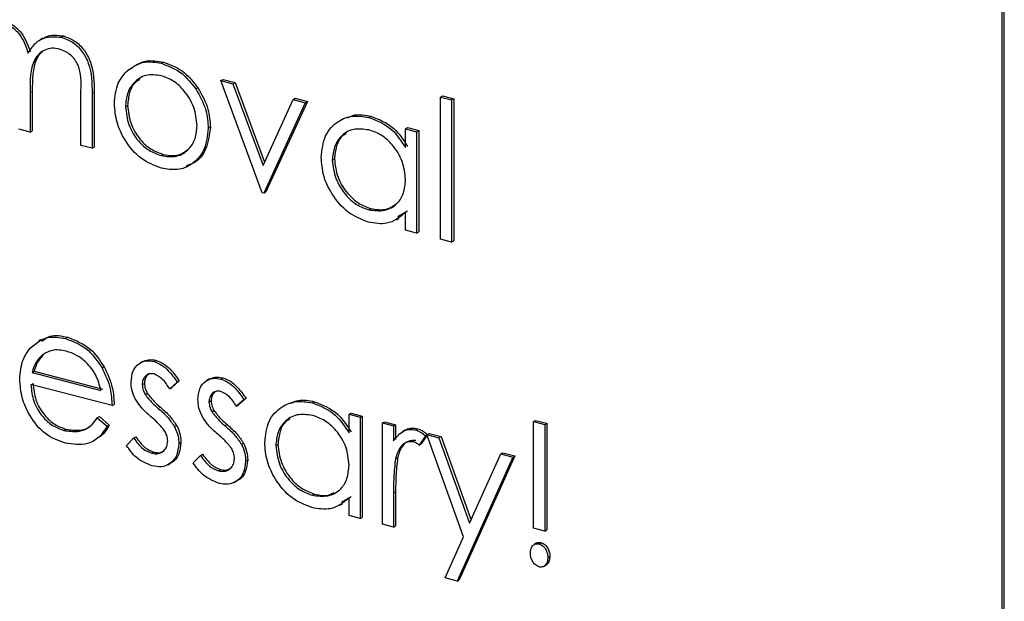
# Model space of a CAD drawing. Header units: millimetres. Extents: x 0 to 2100, y 0 to 1485.
# Tile 34 of 43: x 1709.96 to 1723.09, y 1166.6 to 1174.35. Entities that reach past the tile are written whole.
import ezdxf

# ---------------------------------------------------------------- set-up
doc = ezdxf.new("R2010")
doc.units = ezdxf.units.MM
doc.header["$LTSCALE"] = 5

msp = doc.modelspace()

# ---------------------------------------------------------------- linework, layer by layer
at = {"color": 7, "linetype": 'Continuous', "lineweight": 25}
for p, q in [((1723.064, 1155.687), (1723.065, 1200.927)), ((1723.092, 1155.702), (1723.093, 1200.943)), ((1710.52, 1174.116), (1710.549, 1174.132)), ((1710.274, 1174.101), (1710.239, 1174.082)), ((1711.853, 1173.768), (1711.881, 1173.784)), ((1712.648, 1173.537), (1712.676, 1173.553)), ((1712.648, 1173.537), (1712.808, 1173.495)), ((1713.199, 1172.043), (1712.648, 1173.537)), ((1712.676, 1173.553), (1712.836, 1173.511)), ((1712.808, 1173.495), (1712.836, 1173.511)), ((1712.808, 1173.495), (1713.21, 1172.408)), ((1712.836, 1173.511), (1713.228, 1172.449)), ((1710.103, 1173.377), (1710.103, 1172.852)), ((1710.131, 1173.392), (1710.131, 1172.867)), ((1710.781, 1172.674), (1710.781, 1173.406)), ((1710.93, 1173.367), (1710.93, 1172.636)), ((1710.958, 1173.383), (1710.958, 1172.652)), ((1712.312, 1173.426), (1712.34, 1173.442)), ((1715.574, 1173.317), (1715.603, 1173.333)), ((1715.603, 1173.333), (1715.751, 1173.295)), ((1711.375, 1173.189), (1711.403, 1173.205)), ((1713.21, 1172.408), (1713.611, 1173.285)), ((1713.772, 1173.243), (1713.22, 1172.038)), ((1713.8, 1173.259), (1713.248, 1172.054)), ((1713.611, 1173.285), (1713.639, 1173.301)), ((1713.611, 1173.285), (1713.772, 1173.243)), ((1713.639, 1173.301), (1713.8, 1173.259)), ((1713.772, 1173.243), (1713.8, 1173.259)), ((1715.574, 1173.317), (1715.723, 1173.279)), ((1715.574, 1171.423), (1715.574, 1173.317)), ((1715.723, 1173.279), (1715.751, 1173.295)), ((1715.723, 1173.279), (1715.723, 1171.385)), ((1715.751, 1173.295), (1715.751, 1171.401)), ((1714.619, 1173.046), (1714.647, 1173.062)), ((1710.103, 1172.852), (1709.954, 1172.89)), ((1710.103, 1172.852), (1710.131, 1172.867)), ((1712.478, 1172.903), (1712.506, 1172.919)), ((1715.108, 1172.895), (1715.136, 1172.911)), ((1715.108, 1172.645), (1715.108, 1172.895)), ((1715.108, 1172.895), (1715.256, 1172.856)), ((1715.136, 1172.911), (1715.284, 1172.872)), ((1715.256, 1172.856), (1715.284, 1172.872)), ((1715.256, 1172.856), (1715.256, 1171.506)), ((1715.284, 1172.872), (1715.284, 1171.522)), ((1710.93, 1172.636), (1710.781, 1172.674)), ((1710.93, 1172.636), (1710.958, 1172.652)), ((1711.852, 1172.537), (1711.88, 1172.553)), ((1714.132, 1172.476), (1714.16, 1172.492)), ((1713.22, 1172.038), (1713.199, 1172.043)), ((1713.22, 1172.038), (1713.248, 1172.054)), ((1714.619, 1171.815), (1714.647, 1171.831)), ((1715.136, 1171.795), (1715.006, 1171.721)), ((1715.108, 1171.545), (1715.108, 1171.779)), ((1714.987, 1171.682), (1715.022, 1171.701)), ((1715.256, 1171.506), (1715.108, 1171.545)), ((1715.256, 1171.506), (1715.284, 1171.522)), ((1715.723, 1171.385), (1715.574, 1171.423)), ((1715.723, 1171.385), (1715.751, 1171.401)), ((1710.251, 1170.087), (1710.216, 1170.067)), ((1710.576, 1170.1), (1710.604, 1170.116)), ((1710.272, 1169.887), (1710.301, 1169.903)), ((1711.605, 1169.794), (1711.57, 1169.774)), ((1711.755, 1169.793), (1711.783, 1169.808)), ((1710.129, 1169.649), (1710.157, 1169.665)), ((1710.157, 1169.665), (1711.074, 1169.425)), ((1711.063, 1169.707), (1711.091, 1169.723)), ((1710.129, 1169.649), (1711.046, 1169.409)), ((1712.092, 1169.536), (1711.992, 1169.446)), ((1712.064, 1169.52), (1712.092, 1169.536)), ((1712.496, 1169.561), (1712.461, 1169.542)), ((1712.646, 1169.56), (1712.674, 1169.576)), ((1711.195, 1169.205), (1710.113, 1169.487)), ((1711.598, 1169.486), (1711.626, 1169.502)), ((1712.064, 1169.52), (1711.964, 1169.43)), ((1711.964, 1169.43), (1711.992, 1169.446)), ((1711.639, 1169.353), (1711.667, 1169.369)), ((1712.488, 1169.254), (1712.517, 1169.27)), ((1712.955, 1169.287), (1712.854, 1169.198)), ((1712.983, 1169.303), (1712.882, 1169.214)), ((1712.955, 1169.287), (1712.983, 1169.303)), ((1711.195, 1169.205), (1711.223, 1169.221)), ((1712.53, 1169.121), (1712.558, 1169.136)), ((1712.854, 1169.198), (1712.882, 1169.214)), ((1713.866, 1169.242), (1713.894, 1169.257)), ((1710.999, 1169.043), (1711.027, 1169.059)), ((1710.999, 1169.043), (1711.131, 1168.931)), ((1711.027, 1169.059), (1711.159, 1168.947)), ((1714.355, 1169.09), (1714.383, 1169.106)), ((1714.355, 1168.841), (1714.355, 1169.09)), ((1714.355, 1169.09), (1714.503, 1169.052)), ((1714.383, 1169.106), (1714.531, 1169.067)), ((1714.503, 1169.052), (1714.531, 1169.067)), ((1714.503, 1169.052), (1714.503, 1167.702)), ((1714.531, 1169.067), (1714.531, 1167.718)), ((1716.815, 1168.993), (1716.843, 1169.009)), ((1716.843, 1169.009), (1716.992, 1168.97)), ((1710.554, 1168.875), (1710.582, 1168.891)), ((1711.131, 1168.931), (1711.159, 1168.947)), ((1712.029, 1168.923), (1712.057, 1168.939)), ((1714.8, 1168.974), (1714.828, 1168.99)), ((1714.8, 1168.974), (1714.949, 1168.935)), ((1714.8, 1167.625), (1714.8, 1168.974)), ((1714.828, 1168.99), (1714.977, 1168.951)), ((1714.949, 1168.935), (1714.977, 1168.951)), ((1714.949, 1168.935), (1714.949, 1168.737)), ((1714.977, 1168.951), (1714.977, 1168.753)), ((1715.103, 1168.879), (1715.068, 1168.859)), ((1715.244, 1168.882), (1715.272, 1168.898)), ((1716.815, 1167.572), (1716.815, 1168.993)), ((1716.815, 1168.993), (1716.964, 1168.954)), ((1716.964, 1168.954), (1716.992, 1168.97)), ((1716.964, 1168.954), (1716.964, 1167.533)), ((1716.992, 1168.97), (1716.992, 1167.549)), ((1711.386, 1168.675), (1711.484, 1168.774)), ((1711.484, 1168.774), (1711.512, 1168.79)), ((1715.373, 1168.802), (1715.291, 1168.68)), ((1715.397, 1168.812), (1715.319, 1168.696)), ((1715.373, 1168.802), (1715.396, 1168.815)), ((1715.394, 1168.819), (1715.422, 1168.835)), ((1715.394, 1168.819), (1715.554, 1168.777)), ((1715.883, 1167.457), (1715.394, 1168.819)), ((1715.422, 1168.835), (1715.582, 1168.793)), ((1715.554, 1168.777), (1715.582, 1168.793)), ((1715.554, 1168.777), (1715.963, 1167.637)), ((1715.582, 1168.793), (1715.982, 1167.679)), ((1712.086, 1168.699), (1712.114, 1168.715)), ((1712.92, 1168.69), (1712.948, 1168.706)), ((1713.379, 1168.672), (1713.407, 1168.688)), ((1715.291, 1168.68), (1715.319, 1168.696)), ((1711.724, 1168.57), (1711.752, 1168.586)), ((1712.276, 1168.442), (1712.375, 1168.542)), ((1712.375, 1168.542), (1712.403, 1168.558)), ((1712.976, 1168.467), (1713.004, 1168.483)), ((1714.975, 1168.496), (1715.003, 1168.511)), ((1716.539, 1168.52), (1715.797, 1166.867)), ((1716.568, 1168.536), (1715.825, 1166.883)), ((1715.963, 1167.637), (1716.379, 1168.562)), ((1716.379, 1168.562), (1716.407, 1168.578)), ((1716.379, 1168.562), (1716.539, 1168.52)), ((1716.407, 1168.578), (1716.568, 1168.536)), ((1716.539, 1168.52), (1716.568, 1168.536)), ((1711.94, 1168.418), (1711.975, 1168.438)), ((1712.614, 1168.337), (1712.643, 1168.353)), ((1712.83, 1168.186), (1712.865, 1168.206)), ((1713.866, 1168.01), (1713.894, 1168.026)), ((1714.383, 1167.99), (1714.253, 1167.916)), ((1714.355, 1167.741), (1714.355, 1167.974)), ((1714.949, 1168.039), (1714.949, 1167.586)), ((1714.977, 1168.055), (1714.977, 1167.602)), ((1714.234, 1167.877), (1714.269, 1167.897)), ((1714.503, 1167.702), (1714.355, 1167.741)), ((1714.503, 1167.702), (1714.531, 1167.718)), ((1714.949, 1167.586), (1714.8, 1167.625)), ((1714.949, 1167.586), (1714.977, 1167.602)), ((1716.964, 1167.533), (1716.815, 1167.572)), ((1715.637, 1166.909), (1715.883, 1167.457)), ((1716.964, 1167.533), (1716.992, 1167.549)), ((1716.86, 1167.375), (1716.825, 1167.355)), ((1716.889, 1167.363), (1716.917, 1167.379)), ((1717.006, 1167.179), (1717.034, 1167.195)), ((1716.947, 1167.061), (1716.983, 1167.08)), ((1715.797, 1166.867), (1715.637, 1166.909)), ((1715.797, 1166.867), (1715.825, 1166.883))]:
    msp.add_line(p, q, dxfattribs=at)
at = {"color": 8, "linetype": 'Continuous', "lineweight": 18}
for p, q in [((1710.103, 1173.377), (1710.131, 1173.392)), ((1710.93, 1173.367), (1710.958, 1173.383)), ((1711.811, 1169.169), (1711.84, 1169.185)), ((1712.702, 1168.936), (1712.73, 1168.952)), ((1714.949, 1168.039), (1714.977, 1168.055))]:
    msp.add_line(p, q, dxfattribs=at)
at = {"color": 7, "linetype": 'Continuous', "lineweight": 25}
for points, knots in [([(1709.692, 1174.332), (1709.741, 1174.314), (1709.837, 1174.277), (1709.995, 1174.137), (1710.046, 1173.993), (1710.077, 1173.905)], [0, 0, 0, 0, 0.280809, 0.561507, 1, 1, 1, 1]), ([(1709.72, 1174.348), (1709.769, 1174.33), (1709.865, 1174.293), (1710.023, 1174.153), (1710.074, 1174.009), (1710.105, 1173.921)], [0, 0, 0, 0, 0.280809, 0.561507, 1, 1, 1, 1]), ([(1710.077, 1173.905), (1710.105, 1173.948), (1710.159, 1174.032), (1710.305, 1174.133), (1710.439, 1174.122), (1710.52, 1174.116)], [0, 0, 0, 0, 0.281263, 0.562094, 1, 1, 1, 1]), ([(1710.274, 1174.094), (1710.287, 1174.103), (1710.362, 1174.157), (1710.464, 1174.143), (1710.549, 1174.132)], [0, 0, 0, 0, 0.176303, 1, 1, 1, 1]), ([(1710.549, 1174.132), (1710.599, 1174.113), (1710.699, 1174.077), (1710.829, 1173.949), (1710.954, 1173.71), (1710.956, 1173.518), (1710.958, 1173.383)], [0, 0, 0, 0, 0.186885, 0.373579, 0.560268, 1, 1, 1, 1]), ([(1710.52, 1174.116), (1710.571, 1174.097), (1710.671, 1174.061), (1710.801, 1173.933), (1710.926, 1173.695), (1710.928, 1173.502), (1710.93, 1173.367)], [0, 0, 0, 0, 0.186885, 0.373579, 0.560268, 1, 1, 1, 1]), ([(1710.495, 1173.957), (1710.46, 1173.963), (1710.391, 1173.975), (1710.297, 1173.949), (1710.217, 1173.896), (1710.1, 1173.733), (1710.102, 1173.535), (1710.103, 1173.377)], [0, 0, 0, 0, 0.125317, 0.250662, 0.376086, 0.501515, 1, 1, 1, 1]), ([(1710.264, 1173.917), (1710.259, 1173.914), (1710.227, 1173.894), (1710.133, 1173.743), (1710.132, 1173.548), (1710.131, 1173.392)], [0, 0, 0, 0, 0.037539, 0.231027, 1, 1, 1, 1]), ([(1710.781, 1173.406), (1710.785, 1173.52), (1710.789, 1173.663), (1710.7, 1173.821), (1710.619, 1173.909), (1710.544, 1173.937), (1710.495, 1173.957)], [0, 0, 0, 0, 0.499445, 0.624933, 0.750561, 1, 1, 1, 1]), ([(1711.392, 1173.665), (1711.467, 1173.717), (1711.601, 1173.812), (1711.776, 1173.781), (1711.853, 1173.768)], [0, 0, 0, 0, 0.55888, 1, 1, 1, 1]), ([(1711.42, 1173.681), (1711.495, 1173.733), (1711.629, 1173.828), (1711.804, 1173.797), (1711.881, 1173.784)], [0, 0, 0, 0, 0.55888, 1, 1, 1, 1]), ([(1711.853, 1173.768), (1711.951, 1173.731), (1712.127, 1173.665), (1712.255, 1173.499), (1712.312, 1173.426)], [0, 0, 0, 0, 0.559182, 1, 1, 1, 1]), ([(1711.881, 1173.784), (1711.979, 1173.747), (1712.155, 1173.68), (1712.284, 1173.515), (1712.34, 1173.442)], [0, 0, 0, 0, 0.559182, 1, 1, 1, 1]), ([(1711.227, 1173.229), (1711.235, 1173.326), (1711.251, 1173.5), (1711.349, 1173.614), (1711.392, 1173.665)], [0, 0, 0, 0, 0.559285, 1, 1, 1, 1]), ([(1711.852, 1173.602), (1711.782, 1173.611), (1711.64, 1173.629), (1711.486, 1173.522), (1711.389, 1173.372), (1711.38, 1173.25), (1711.375, 1173.189)], [0, 0, 0, 0, 0.279484, 0.559256, 0.779547, 1, 1, 1, 1]), ([(1712.33, 1172.94), (1712.321, 1173.021), (1712.305, 1173.184), (1712.174, 1173.391), (1712.019, 1173.542), (1711.908, 1173.582), (1711.852, 1173.602)], [0, 0, 0, 0, 0.279586, 0.559398, 0.779653, 1, 1, 1, 1]), ([(1711.566, 1173.552), (1711.547, 1173.542), (1711.484, 1173.507), (1711.419, 1173.385), (1711.409, 1173.265), (1711.403, 1173.205)], [0, 0, 0, 0, 0.17325, 0.586474, 1, 1, 1, 1]), ([(1712.312, 1173.426), (1712.366, 1173.331), (1712.461, 1173.163), (1712.473, 1172.982), (1712.478, 1172.903)], [0, 0, 0, 0, 0.559216, 1, 1, 1, 1]), ([(1712.34, 1173.442), (1712.394, 1173.347), (1712.489, 1173.179), (1712.501, 1172.998), (1712.506, 1172.919)], [0, 0, 0, 0, 0.559216, 1, 1, 1, 1]), ([(1711.853, 1172.371), (1711.76, 1172.406), (1711.575, 1172.475), (1711.371, 1172.72), (1711.247, 1172.981), (1711.233, 1173.147), (1711.227, 1173.229)], [0, 0, 0, 0, 0.279776, 0.559179, 0.779592, 1, 1, 1, 1]), ([(1711.403, 1173.205), (1711.412, 1173.125), (1711.43, 1172.964), (1711.556, 1172.755), (1711.715, 1172.612), (1711.825, 1172.573), (1711.88, 1172.553)], [0, 0, 0, 0, 0.279618, 0.559167, 0.779512, 1, 1, 1, 1]), ([(1711.375, 1173.189), (1711.384, 1173.109), (1711.402, 1172.948), (1711.528, 1172.739), (1711.687, 1172.597), (1711.797, 1172.557), (1711.852, 1172.537)], [0, 0, 0, 0, 0.279618, 0.559167, 0.779512, 1, 1, 1, 1]), ([(1714.333, 1173.042), (1714.366, 1173.057), (1714.46, 1173.1), (1714.573, 1173.077), (1714.647, 1173.062)], [0, 0, 0, 0, 0.346242, 1, 1, 1, 1]), ([(1711.852, 1172.537), (1711.922, 1172.528), (1712.062, 1172.509), (1712.221, 1172.608), (1712.313, 1172.76), (1712.324, 1172.88), (1712.33, 1172.94)], [0, 0, 0, 0, 0.279745, 0.559113, 0.779606, 1, 1, 1, 1]), ([(1713.984, 1172.517), (1713.995, 1172.617), (1714.018, 1172.818), (1714.193, 1172.998), (1714.4, 1173.082), (1714.546, 1173.058), (1714.619, 1173.046)], [0, 0, 0, 0, 0.279413, 0.559191, 0.779548, 1, 1, 1, 1]), ([(1714.619, 1173.046), (1714.728, 1173.004), (1714.923, 1172.928), (1715.051, 1172.732), (1715.108, 1172.645)], [0, 0, 0, 0, 0.559062, 1, 1, 1, 1]), ([(1714.647, 1173.062), (1714.756, 1173.02), (1714.951, 1172.944), (1715.079, 1172.748), (1715.136, 1172.661)], [0, 0, 0, 0, 0.559062, 1, 1, 1, 1]), ([(1712.478, 1172.903), (1712.467, 1172.803), (1712.444, 1172.604), (1712.277, 1172.417), (1712.07, 1172.333), (1711.925, 1172.358), (1711.853, 1172.371)], [0, 0, 0, 0, 0.279521, 0.559381, 0.779507, 1, 1, 1, 1]), ([(1712.506, 1172.919), (1712.494, 1172.82), (1712.471, 1172.623), (1712.333, 1172.447), (1712.218, 1172.412), (1712.185, 1172.402)], [0, 0, 0, 0, 0.415872, 0.832247, 1, 1, 1, 1]), ([(1714.621, 1172.88), (1714.55, 1172.889), (1714.408, 1172.908), (1714.247, 1172.809), (1714.15, 1172.658), (1714.138, 1172.537), (1714.132, 1172.476)], [0, 0, 0, 0, 0.279767, 0.559291, 0.779719, 1, 1, 1, 1]), ([(1714.317, 1172.829), (1714.302, 1172.821), (1714.242, 1172.791), (1714.18, 1172.67), (1714.167, 1172.552), (1714.16, 1172.492)], [0, 0, 0, 0, 0.137259, 0.568774, 1, 1, 1, 1]), ([(1715.108, 1172.217), (1715.1, 1172.299), (1715.084, 1172.463), (1714.95, 1172.674), (1714.789, 1172.821), (1714.677, 1172.86), (1714.621, 1172.88)], [0, 0, 0, 0, 0.2796602, 0.5592103, 0.7794872, 1, 1, 1, 1]), ([(1711.88, 1172.553), (1711.952, 1172.541), (1712.076, 1172.521), (1712.167, 1172.59), (1712.206, 1172.619)], [0, 0, 0, 0, 0.57541, 1, 1, 1, 1]), ([(1714.614, 1171.65), (1714.521, 1171.687), (1714.335, 1171.76), (1714.13, 1172.004), (1714.003, 1172.268), (1713.99, 1172.434), (1713.984, 1172.517)], [0, 0, 0, 0, 0.279573, 0.559333, 0.779589, 1, 1, 1, 1]), ([(1714.132, 1172.476), (1714.142, 1172.395), (1714.162, 1172.232), (1714.293, 1172.022), (1714.452, 1171.876), (1714.564, 1171.835), (1714.619, 1171.815)], [0, 0, 0, 0, 0.279429, 0.559146, 0.77957, 1, 1, 1, 1]), ([(1714.16, 1172.492), (1714.17, 1172.411), (1714.19, 1172.248), (1714.321, 1172.038), (1714.481, 1171.892), (1714.592, 1171.851), (1714.647, 1171.831)], [0, 0, 0, 0, 0.279429, 0.559146, 0.77957, 1, 1, 1, 1]), ([(1714.619, 1171.815), (1714.69, 1171.806), (1714.832, 1171.788), (1714.997, 1171.88), (1715.093, 1172.034), (1715.103, 1172.156), (1715.108, 1172.217)], [0, 0, 0, 0, 0.279822, 0.559387, 0.779603, 1, 1, 1, 1]), ([(1714.647, 1171.831), (1714.72, 1171.82), (1714.85, 1171.8), (1714.949, 1171.869), (1714.993, 1171.9)], [0, 0, 0, 0, 0.552225, 1, 1, 1, 1]), ([(1715.108, 1171.779), (1715.03, 1171.716), (1714.889, 1171.604), (1714.698, 1171.636), (1714.614, 1171.65)], [0, 0, 0, 0, 0.558763, 1, 1, 1, 1]), ([(1710.104, 1169.972), (1710.178, 1170.034), (1710.311, 1170.145), (1710.495, 1170.114), (1710.576, 1170.1)], [0, 0, 0, 0, 0.558577, 1, 1, 1, 1]), ([(1710.26, 1170.064), (1710.295, 1170.091), (1710.391, 1170.162), (1710.522, 1170.134), (1710.604, 1170.116)], [0, 0, 0, 0, 0.3693123, 1, 1, 1, 1]), ([(1710.576, 1170.1), (1710.684, 1170.058), (1710.876, 1169.983), (1711.006, 1169.792), (1711.063, 1169.707)], [0, 0, 0, 0, 0.558919, 1, 1, 1, 1]), ([(1710.604, 1170.116), (1710.712, 1170.074), (1710.904, 1169.999), (1711.034, 1169.808), (1711.091, 1169.723)], [0, 0, 0, 0, 0.558919, 1, 1, 1, 1]), ([(1709.965, 1169.558), (1709.972, 1169.647), (1709.985, 1169.808), (1710.068, 1169.922), (1710.104, 1169.972)], [0, 0, 0, 0, 0.559427, 1, 1, 1, 1]), ([(1710.584, 1169.932), (1710.52, 1169.943), (1710.405, 1169.962), (1710.313, 1169.91), (1710.272, 1169.887)], [0, 0, 0, 0, 0.559458, 1, 1, 1, 1]), ([(1711.046, 1169.409), (1711.028, 1169.478), (1710.992, 1169.615), (1710.865, 1169.777), (1710.724, 1169.884), (1710.631, 1169.916), (1710.584, 1169.932)], [0, 0, 0, 0, 0.280138, 0.559194, 0.779598, 1, 1, 1, 1]), ([(1710.272, 1169.887), (1710.236, 1169.851), (1710.172, 1169.786), (1710.142, 1169.691), (1710.129, 1169.649)], [0, 0, 0, 0, 0.558795, 1, 1, 1, 1]), ([(1710.301, 1169.903), (1710.265, 1169.867), (1710.2, 1169.802), (1710.17, 1169.707), (1710.157, 1169.665)], [0, 0, 0, 0, 0.558795, 1, 1, 1, 1]), ([(1711.449, 1169.518), (1711.454, 1169.569), (1711.462, 1169.67), (1711.543, 1169.767), (1711.646, 1169.811), (1711.718, 1169.799), (1711.755, 1169.793)], [0, 0, 0, 0, 0.2799361, 0.5594372, 0.7796107, 1, 1, 1, 1]), ([(1711.603, 1169.788), (1711.627, 1169.801), (1711.68, 1169.829), (1711.746, 1169.816), (1711.783, 1169.808)], [0, 0, 0, 0, 0.439843, 1, 1, 1, 1]), ([(1711.755, 1169.793), (1711.789, 1169.779), (1711.857, 1169.753), (1711.965, 1169.657), (1712.027, 1169.572), (1712.064, 1169.52)], [0, 0, 0, 0, 0.279553, 0.559703, 1, 1, 1, 1]), ([(1711.783, 1169.808), (1711.817, 1169.795), (1711.885, 1169.769), (1711.993, 1169.673), (1712.055, 1169.588), (1712.092, 1169.536)], [0, 0, 0, 0, 0.279553, 0.559703, 1, 1, 1, 1]), ([(1711.063, 1169.707), (1711.106, 1169.615), (1711.183, 1169.45), (1711.191, 1169.28), (1711.195, 1169.205)], [0, 0, 0, 0, 0.558897, 1, 1, 1, 1]), ([(1711.091, 1169.723), (1711.134, 1169.631), (1711.211, 1169.466), (1711.219, 1169.296), (1711.223, 1169.221)], [0, 0, 0, 0, 0.558897, 1, 1, 1, 1]), ([(1710.573, 1168.704), (1710.481, 1168.738), (1710.297, 1168.804), (1710.099, 1169.052), (1709.984, 1169.313), (1709.971, 1169.476), (1709.965, 1169.558)], [0, 0, 0, 0, 0.2798853, 0.5588589, 0.779462, 1, 1, 1, 1]), ([(1711.755, 1169.627), (1711.731, 1169.63), (1711.684, 1169.635), (1711.634, 1169.597), (1711.603, 1169.547), (1711.599, 1169.506), (1711.598, 1169.486)], [0, 0, 0, 0, 0.279313, 0.559072, 0.779518, 1, 1, 1, 1]), ([(1711.697, 1169.63), (1711.684, 1169.623), (1711.657, 1169.608), (1711.631, 1169.562), (1711.628, 1169.522), (1711.626, 1169.502)], [0, 0, 0, 0, 0.29371, 0.646826, 1, 1, 1, 1]), ([(1711.964, 1169.43), (1711.932, 1169.479), (1711.875, 1169.567), (1711.791, 1169.609), (1711.755, 1169.627)], [0, 0, 0, 0, 0.562045, 1, 1, 1, 1]), ([(1712.34, 1169.286), (1712.344, 1169.336), (1712.353, 1169.437), (1712.434, 1169.534), (1712.537, 1169.579), (1712.609, 1169.566), (1712.646, 1169.56)], [0, 0, 0, 0, 0.279936, 0.559437, 0.779611, 1, 1, 1, 1]), ([(1712.494, 1169.556), (1712.518, 1169.568), (1712.571, 1169.596), (1712.637, 1169.583), (1712.674, 1169.576)], [0, 0, 0, 0, 0.439843, 1, 1, 1, 1]), ([(1712.646, 1169.56), (1712.68, 1169.547), (1712.748, 1169.521), (1712.855, 1169.424), (1712.917, 1169.339), (1712.955, 1169.287)], [0, 0, 0, 0, 0.279553, 0.559703, 1, 1, 1, 1]), ([(1712.674, 1169.576), (1712.708, 1169.563), (1712.776, 1169.537), (1712.883, 1169.44), (1712.945, 1169.355), (1712.983, 1169.303)], [0, 0, 0, 0, 0.279553, 0.559703, 1, 1, 1, 1]), ([(1710.113, 1169.487), (1710.121, 1169.412), (1710.136, 1169.262), (1710.253, 1169.066), (1710.4, 1168.929), (1710.503, 1168.893), (1710.554, 1168.875)], [0, 0, 0, 0, 0.279963, 0.559359, 0.779526, 1, 1, 1, 1]), ([(1710.141, 1169.503), (1710.149, 1169.428), (1710.164, 1169.278), (1710.281, 1169.082), (1710.428, 1168.945), (1710.531, 1168.909), (1710.582, 1168.891)], [0, 0, 0, 0, 0.279963, 0.559359, 0.779526, 1, 1, 1, 1]), ([(1711.505, 1169.296), (1711.487, 1169.337), (1711.454, 1169.411), (1711.451, 1169.485), (1711.449, 1169.518)], [0, 0, 0, 0, 0.559587, 1, 1, 1, 1]), ([(1711.598, 1169.486), (1711.6, 1169.46), (1711.605, 1169.414), (1711.629, 1169.372), (1711.639, 1169.353)], [0, 0, 0, 0, 0.559054, 1, 1, 1, 1]), ([(1711.626, 1169.502), (1711.629, 1169.476), (1711.633, 1169.43), (1711.657, 1169.388), (1711.667, 1169.369)], [0, 0, 0, 0, 0.559054, 1, 1, 1, 1]), ([(1712.646, 1169.394), (1712.622, 1169.397), (1712.575, 1169.402), (1712.525, 1169.364), (1712.494, 1169.314), (1712.49, 1169.274), (1712.488, 1169.254)], [0, 0, 0, 0, 0.279313, 0.559072, 0.779518, 1, 1, 1, 1]), ([(1712.588, 1169.398), (1712.575, 1169.391), (1712.548, 1169.376), (1712.522, 1169.33), (1712.518, 1169.29), (1712.517, 1169.27)], [0, 0, 0, 0, 0.2937095, 0.6468259, 1, 1, 1, 1]), ([(1711.713, 1169.057), (1711.669, 1169.096), (1711.59, 1169.166), (1711.531, 1169.256), (1711.505, 1169.296)], [0, 0, 0, 0, 0.560659, 1, 1, 1, 1]), ([(1711.639, 1169.353), (1711.668, 1169.315), (1711.721, 1169.247), (1711.784, 1169.193), (1711.811, 1169.169)], [0, 0, 0, 0, 0.559018, 1, 1, 1, 1]), ([(1711.667, 1169.369), (1711.696, 1169.331), (1711.749, 1169.263), (1711.812, 1169.209), (1711.84, 1169.185)], [0, 0, 0, 0, 0.559018, 1, 1, 1, 1]), ([(1712.395, 1169.063), (1712.377, 1169.105), (1712.345, 1169.178), (1712.342, 1169.253), (1712.34, 1169.286)], [0, 0, 0, 0, 0.559587, 1, 1, 1, 1]), ([(1712.517, 1169.27), (1712.519, 1169.244), (1712.524, 1169.198), (1712.547, 1169.155), (1712.558, 1169.136)], [0, 0, 0, 0, 0.559054, 1, 1, 1, 1]), ([(1712.854, 1169.198), (1712.822, 1169.247), (1712.766, 1169.334), (1712.682, 1169.376), (1712.646, 1169.394)], [0, 0, 0, 0, 0.562045, 1, 1, 1, 1]), ([(1713.231, 1168.713), (1713.242, 1168.813), (1713.265, 1169.014), (1713.44, 1169.193), (1713.647, 1169.278), (1713.793, 1169.254), (1713.866, 1169.242)], [0, 0, 0, 0, 0.2794126, 0.5591913, 0.7795483, 1, 1, 1, 1]), ([(1713.58, 1169.238), (1713.613, 1169.253), (1713.707, 1169.296), (1713.82, 1169.273), (1713.894, 1169.257)], [0, 0, 0, 0, 0.346242, 1, 1, 1, 1]), ([(1711.811, 1169.169), (1711.857, 1169.129), (1711.939, 1169.057), (1712.002, 1168.964), (1712.029, 1168.923)], [0, 0, 0, 0, 0.560649, 1, 1, 1, 1]), ([(1711.84, 1169.185), (1711.885, 1169.144), (1711.967, 1169.073), (1712.03, 1168.979), (1712.057, 1168.939)], [0, 0, 0, 0, 0.560649, 1, 1, 1, 1]), ([(1712.488, 1169.254), (1712.491, 1169.228), (1712.496, 1169.182), (1712.519, 1169.139), (1712.53, 1169.121)], [0, 0, 0, 0, 0.559054, 1, 1, 1, 1]), ([(1712.558, 1169.136), (1712.587, 1169.099), (1712.64, 1169.031), (1712.703, 1168.976), (1712.73, 1168.952)], [0, 0, 0, 0, 0.559018, 1, 1, 1, 1]), ([(1713.866, 1169.242), (1713.975, 1169.199), (1714.17, 1169.124), (1714.298, 1168.927), (1714.355, 1168.841)], [0, 0, 0, 0, 0.559062, 1, 1, 1, 1]), ([(1713.894, 1169.257), (1714.003, 1169.215), (1714.198, 1169.14), (1714.326, 1168.943), (1714.383, 1168.856)], [0, 0, 0, 0, 0.559062, 1, 1, 1, 1]), ([(1710.554, 1168.875), (1710.615, 1168.866), (1710.715, 1168.85), (1710.843, 1168.885), (1710.932, 1168.952), (1710.977, 1169.012), (1710.999, 1169.043)], [0, 0, 0, 0, 0.3394652, 0.5596261, 0.7794983, 1, 1, 1, 1]), ([(1711.896, 1168.87), (1711.865, 1168.909), (1711.808, 1168.977), (1711.742, 1169.033), (1711.713, 1169.057)], [0, 0, 0, 0, 0.559074, 1, 1, 1, 1]), ([(1712.604, 1168.825), (1712.56, 1168.864), (1712.481, 1168.933), (1712.422, 1169.024), (1712.395, 1169.063)], [0, 0, 0, 0, 0.560659, 1, 1, 1, 1]), ([(1712.53, 1169.121), (1712.559, 1169.083), (1712.612, 1169.015), (1712.675, 1168.96), (1712.702, 1168.936)], [0, 0, 0, 0, 0.559018, 1, 1, 1, 1]), ([(1713.868, 1169.075), (1713.797, 1169.085), (1713.655, 1169.103), (1713.494, 1169.005), (1713.397, 1168.853), (1713.385, 1168.733), (1713.379, 1168.672)], [0, 0, 0, 0, 0.279767, 0.559291, 0.779719, 1, 1, 1, 1]), ([(1713.564, 1169.024), (1713.549, 1169.017), (1713.489, 1168.986), (1713.427, 1168.866), (1713.414, 1168.747), (1713.407, 1168.688)], [0, 0, 0, 0, 0.137259, 0.568774, 1, 1, 1, 1]), ([(1714.355, 1168.413), (1714.347, 1168.495), (1714.331, 1168.659), (1714.197, 1168.87), (1714.036, 1169.016), (1713.924, 1169.056), (1713.868, 1169.075)], [0, 0, 0, 0, 0.27966, 0.55921, 0.779487, 1, 1, 1, 1]), ([(1711.131, 1168.931), (1711.097, 1168.879), (1711.03, 1168.774), (1710.84, 1168.667), (1710.674, 1168.69), (1710.573, 1168.704)], [0, 0, 0, 0, 0.280919, 0.561407, 1, 1, 1, 1]), ([(1710.582, 1168.891), (1710.643, 1168.882), (1710.742, 1168.869), (1710.846, 1168.889), (1710.881, 1168.916), (1710.887, 1168.921)], [0, 0, 0, 0, 0.558977, 0.921502, 1, 1, 1, 1]), ([(1711.159, 1168.947), (1711.128, 1168.89), (1711.09, 1168.821), (1711.026, 1168.788), (1711.014, 1168.782)], [0, 0, 0, 0, 0.818351, 1, 1, 1, 1]), ([(1711.937, 1168.731), (1711.935, 1168.758), (1711.931, 1168.806), (1711.907, 1168.851), (1711.896, 1168.87)], [0, 0, 0, 0, 0.559603, 1, 1, 1, 1]), ([(1712.029, 1168.923), (1712.048, 1168.881), (1712.08, 1168.808), (1712.084, 1168.733), (1712.086, 1168.699)], [0, 0, 0, 0, 0.5594659, 1, 1, 1, 1]), ([(1712.057, 1168.939), (1712.076, 1168.897), (1712.108, 1168.824), (1712.112, 1168.748), (1712.114, 1168.715)], [0, 0, 0, 0, 0.5594659, 1, 1, 1, 1]), ([(1712.702, 1168.936), (1712.748, 1168.896), (1712.829, 1168.824), (1712.892, 1168.731), (1712.92, 1168.69)], [0, 0, 0, 0, 0.560649, 1, 1, 1, 1]), ([(1712.73, 1168.952), (1712.776, 1168.912), (1712.858, 1168.84), (1712.92, 1168.747), (1712.948, 1168.706)], [0, 0, 0, 0, 0.560649, 1, 1, 1, 1]), ([(1714.949, 1168.737), (1714.99, 1168.789), (1715.048, 1168.862), (1715.162, 1168.895), (1715.216, 1168.886), (1715.244, 1168.882)], [0, 0, 0, 0, 0.558788, 0.779481, 1, 1, 1, 1]), ([(1715.103, 1168.872), (1715.108, 1168.877), (1715.13, 1168.9), (1715.191, 1168.909), (1715.245, 1168.902), (1715.272, 1168.898)], [0, 0, 0, 0, 0.11151, 0.555931, 1, 1, 1, 1]), ([(1715.244, 1168.882), (1715.269, 1168.872), (1715.315, 1168.854), (1715.355, 1168.818), (1715.373, 1168.802)], [0, 0, 0, 0, 0.559243, 1, 1, 1, 1]), ([(1715.272, 1168.898), (1715.297, 1168.888), (1715.343, 1168.87), (1715.383, 1168.834), (1715.401, 1168.818)], [0, 0, 0, 0, 0.559243, 1, 1, 1, 1]), ([(1711.484, 1168.774), (1711.522, 1168.722), (1711.589, 1168.628), (1711.682, 1168.587), (1711.724, 1168.57)], [0, 0, 0, 0, 0.560833, 1, 1, 1, 1]), ([(1711.512, 1168.79), (1711.55, 1168.738), (1711.617, 1168.644), (1711.711, 1168.603), (1711.752, 1168.586)], [0, 0, 0, 0, 0.560833, 1, 1, 1, 1]), ([(1712.787, 1168.638), (1712.755, 1168.676), (1712.699, 1168.745), (1712.633, 1168.8), (1712.604, 1168.825)], [0, 0, 0, 0, 0.559074, 1, 1, 1, 1]), ([(1715.244, 1168.739), (1715.209, 1168.74), (1715.138, 1168.741), (1715.048, 1168.656), (1715.02, 1168.566), (1715.003, 1168.511)], [0, 0, 0, 0, 0.2783358, 0.5587681, 1, 1, 1, 1]), ([(1711.731, 1168.402), (1711.656, 1168.432), (1711.522, 1168.486), (1711.427, 1168.617), (1711.386, 1168.675)], [0, 0, 0, 0, 0.5592891, 1, 1, 1, 1]), ([(1711.724, 1168.57), (1711.754, 1168.565), (1711.814, 1168.556), (1711.883, 1168.595), (1711.929, 1168.654), (1711.934, 1168.705), (1711.937, 1168.731)], [0, 0, 0, 0, 0.2799881, 0.5597452, 0.7799628, 1, 1, 1, 1]), ([(1712.086, 1168.699), (1712.079, 1168.643), (1712.067, 1168.53), (1711.971, 1168.426), (1711.854, 1168.381), (1711.772, 1168.395), (1711.731, 1168.402)], [0, 0, 0, 0, 0.279548, 0.559226, 0.779475, 1, 1, 1, 1]), ([(1712.114, 1168.715), (1712.107, 1168.66), (1712.094, 1168.549), (1712.026, 1168.458), (1711.975, 1168.441), (1711.97, 1168.439)], [0, 0, 0, 0, 0.471778, 0.943774, 1, 1, 1, 1]), ([(1712.828, 1168.499), (1712.826, 1168.525), (1712.822, 1168.573), (1712.798, 1168.618), (1712.787, 1168.638)], [0, 0, 0, 0, 0.559603, 1, 1, 1, 1]), ([(1712.92, 1168.69), (1712.938, 1168.649), (1712.971, 1168.575), (1712.975, 1168.5), (1712.976, 1168.467)], [0, 0, 0, 0, 0.5594659, 1, 1, 1, 1]), ([(1712.948, 1168.706), (1712.966, 1168.665), (1712.999, 1168.591), (1713.003, 1168.516), (1713.004, 1168.483)], [0, 0, 0, 0, 0.5594659, 1, 1, 1, 1]), ([(1713.861, 1167.846), (1713.768, 1167.882), (1713.582, 1167.955), (1713.377, 1168.2), (1713.25, 1168.463), (1713.237, 1168.629), (1713.231, 1168.713)], [0, 0, 0, 0, 0.279573, 0.559333, 0.779589, 1, 1, 1, 1]), ([(1713.379, 1168.672), (1713.389, 1168.591), (1713.409, 1168.428), (1713.54, 1168.218), (1713.699, 1168.072), (1713.811, 1168.031), (1713.866, 1168.01)], [0, 0, 0, 0, 0.279429, 0.559146, 0.77957, 1, 1, 1, 1]), ([(1713.407, 1168.688), (1713.417, 1168.607), (1713.437, 1168.444), (1713.568, 1168.234), (1713.728, 1168.088), (1713.839, 1168.047), (1713.894, 1168.026)], [0, 0, 0, 0, 0.279429, 0.559146, 0.77957, 1, 1, 1, 1]), ([(1715.216, 1168.724), (1715.181, 1168.724), (1715.11, 1168.726), (1715.02, 1168.64), (1714.992, 1168.55), (1714.975, 1168.496)], [0, 0, 0, 0, 0.2783358, 0.5587681, 1, 1, 1, 1]), ([(1715.291, 1168.68), (1715.278, 1168.69), (1715.254, 1168.709), (1715.227, 1168.719), (1715.216, 1168.724)], [0, 0, 0, 0, 0.560396, 1, 1, 1, 1]), ([(1711.752, 1168.586), (1711.782, 1168.58), (1711.83, 1168.571), (1711.867, 1168.594), (1711.88, 1168.602)], [0, 0, 0, 0, 0.643839, 1, 1, 1, 1]), ([(1712.375, 1168.542), (1712.412, 1168.489), (1712.479, 1168.395), (1712.573, 1168.355), (1712.614, 1168.337)], [0, 0, 0, 0, 0.560833, 1, 1, 1, 1]), ([(1712.403, 1168.558), (1712.44, 1168.505), (1712.507, 1168.411), (1712.601, 1168.371), (1712.643, 1168.353)], [0, 0, 0, 0, 0.560833, 1, 1, 1, 1]), ([(1712.614, 1168.337), (1712.644, 1168.333), (1712.705, 1168.324), (1712.774, 1168.363), (1712.82, 1168.422), (1712.825, 1168.473), (1712.828, 1168.499)], [0, 0, 0, 0, 0.279988, 0.559745, 0.779963, 1, 1, 1, 1]), ([(1713.004, 1168.483), (1712.998, 1168.427), (1712.985, 1168.317), (1712.917, 1168.226), (1712.866, 1168.209), (1712.861, 1168.207)], [0, 0, 0, 0, 0.4717784, 0.9437745, 1, 1, 1, 1]), ([(1714.975, 1168.496), (1714.965, 1168.412), (1714.948, 1168.263), (1714.949, 1168.108), (1714.949, 1168.039)], [0, 0, 0, 0, 0.559636, 1, 1, 1, 1]), ([(1715.003, 1168.511), (1714.994, 1168.428), (1714.976, 1168.279), (1714.977, 1168.124), (1714.977, 1168.055)], [0, 0, 0, 0, 0.559636, 1, 1, 1, 1]), ([(1712.622, 1168.169), (1712.547, 1168.2), (1712.413, 1168.254), (1712.318, 1168.385), (1712.276, 1168.442)], [0, 0, 0, 0, 0.559289, 1, 1, 1, 1]), ([(1712.976, 1168.467), (1712.97, 1168.41), (1712.958, 1168.297), (1712.862, 1168.194), (1712.745, 1168.148), (1712.663, 1168.162), (1712.622, 1168.169)], [0, 0, 0, 0, 0.279548, 0.559226, 0.779475, 1, 1, 1, 1]), ([(1712.643, 1168.353), (1712.673, 1168.347), (1712.721, 1168.338), (1712.758, 1168.361), (1712.771, 1168.37)], [0, 0, 0, 0, 0.643839, 1, 1, 1, 1]), ([(1713.866, 1168.01), (1713.937, 1168.001), (1714.079, 1167.984), (1714.244, 1168.076), (1714.34, 1168.229), (1714.35, 1168.351), (1714.355, 1168.413)], [0, 0, 0, 0, 0.279822, 0.559387, 0.779603, 1, 1, 1, 1]), ([(1714.355, 1167.974), (1714.277, 1167.912), (1714.136, 1167.8), (1713.945, 1167.832), (1713.861, 1167.846)], [0, 0, 0, 0, 0.558763, 1, 1, 1, 1]), ([(1713.894, 1168.026), (1713.968, 1168.012), (1714.063, 1167.993), (1714.135, 1168.037), (1714.151, 1168.048)], [0, 0, 0, 0, 0.774284, 1, 1, 1, 1]), ([(1716.773, 1167.24), (1716.774, 1167.261), (1716.778, 1167.302), (1716.806, 1167.344), (1716.845, 1167.369), (1716.875, 1167.365), (1716.889, 1167.363)], [0, 0, 0, 0, 0.280093, 0.559988, 0.780014, 1, 1, 1, 1]), ([(1716.857, 1167.371), (1716.863, 1167.375), (1716.88, 1167.386), (1716.902, 1167.382), (1716.917, 1167.379)], [0, 0, 0, 0, 0.326391, 1, 1, 1, 1]), ([(1716.889, 1167.363), (1716.908, 1167.355), (1716.946, 1167.339), (1716.982, 1167.284), (1717.003, 1167.229), (1717.005, 1167.196), (1717.006, 1167.179)], [0, 0, 0, 0, 0.27874, 0.558583, 0.77932, 1, 1, 1, 1]), ([(1716.917, 1167.379), (1716.936, 1167.371), (1716.974, 1167.355), (1717.011, 1167.3), (1717.031, 1167.245), (1717.033, 1167.212), (1717.034, 1167.195)], [0, 0, 0, 0, 0.27874, 0.558583, 0.77932, 1, 1, 1, 1]), ([(1716.889, 1167.056), (1716.871, 1167.064), (1716.833, 1167.081), (1716.796, 1167.136), (1716.776, 1167.19), (1716.774, 1167.223), (1716.773, 1167.24)], [0, 0, 0, 0, 0.278711, 0.558443, 0.779268, 1, 1, 1, 1]), ([(1717.006, 1167.179), (1717.004, 1167.159), (1717.001, 1167.118), (1716.972, 1167.075), (1716.934, 1167.05), (1716.904, 1167.054), (1716.889, 1167.056)], [0, 0, 0, 0, 0.280085, 0.560088, 0.780172, 1, 1, 1, 1]), ([(1717.034, 1167.195), (1717.032, 1167.175), (1717.028, 1167.134), (1717.006, 1167.094), (1716.984, 1167.084), (1716.978, 1167.081)], [0, 0, 0, 0, 0.417704, 0.835286, 1, 1, 1, 1])]:
    msp.add_open_spline(points, degree=3, knots=knots, dxfattribs=at)

doc.saveas('drawing.dxf')
